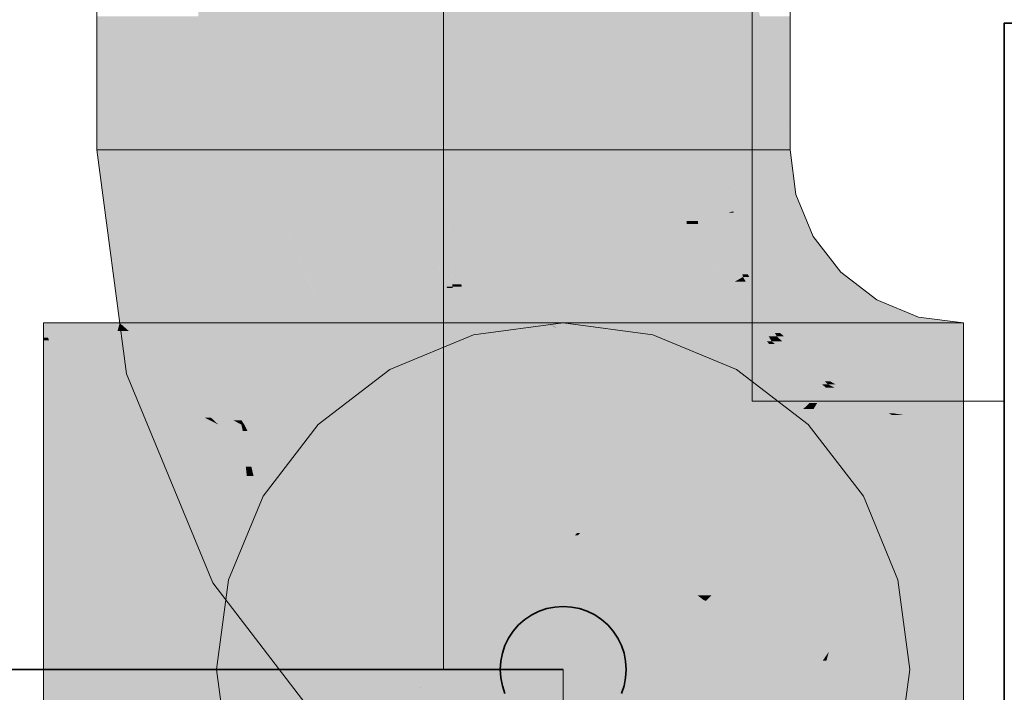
# Model space of a CAD drawing. Extents: x -223 to 557, y -138 to 606.
# Tile 100 of 256: x 16.5 to 18.06, y 60.29 to 61.35. Entities that reach past the tile are written whole.
import ezdxf

# ---------------------------------------------------------------- set-up
doc = ezdxf.new("R2010")
doc.units = 0
doc.layers.get('0').update_dxf_attribs({"lineweight": 35})
doc.layers.add('0-Shading', color=7, linetype='Continuous', lineweight=35)
doc.layers.add('5_EG-NEU', color=7, linetype='Continuous', lineweight=25)
for name, color, linetype, lineweight, true_color in [('H_Heizkoerper', 1, 'Continuous', 35, 0xff0000), ('H_Ruecklauf', 5, 'Continuous', 35, 0x0000ff), ('H_Ruecklauf_Beschriftung_OG', 5, 'Continuous', 18, 0x0000ff), ('H_Ruecklauf_OG', 5, 'Continuous', 18, 0x0000ff)]:
    doc.layers.add(name, color=color, linetype=linetype, lineweight=lineweight, true_color=true_color)

# ---------------------------------------------------------------- blocks, each defined once
blk = doc.blocks.new('Shading-A07ALDT31N', base_point=(-18.54, 59.0494))
at = {"layer": '0-Shading', "color": 5, "true_color": 0x0000f5}
for points in [[(16.7807, 61.1479), (17.1696, 61.1479), (16.7807, 61.8623)], [(17.1696, 61.1479), (16.7807, 61.8623), (17.1696, 61.8623)], [(17.1696, 61.1479), (17.5585, 61.1479), (17.1696, 61.8623)], [(17.5585, 61.1479), (17.1696, 61.8623), (17.5585, 61.8623)], [(16.8164, 60.8766), (16.867, 61.1479), (16.7807, 61.1479)], [(16.9821, 60.8766), (16.8164, 60.8766), (16.867, 61.1479)], [(16.9602, 60.9284), (17.0879, 61.1479), (16.867, 61.1479)], [(17.1754, 60.9284), (16.9602, 60.9284), (17.0879, 61.1479)], [(17.1745, 60.9307), (17.1696, 61.1479), (17.0879, 61.1479)], [(17.1839, 60.9307), (17.1745, 60.9307), (17.1696, 61.1479)], [(17.1977, 60.9344), (17.1837, 60.9344), (17.1696, 61.1479)], [(17.1851, 61.0302), (17.5585, 61.1479), (17.1696, 61.1479)], [(17.5553, 61.0302), (17.1851, 61.0302), (17.5585, 61.1479)], [(17.5734, 61.035), (17.5554, 61.035), (17.5585, 61.1479)], [(17.5553, 61.0302), (17.5734, 61.035), (17.5554, 61.035)], [(17.5738, 61.0302), (17.5553, 61.0302), (17.5734, 61.035)], [(17.6169, 60.9299), (17.5816, 60.9299), (17.5734, 61.035)], [(17.1977, 60.9344), (17.5553, 61.0302), (17.1851, 61.0302)], [(17.5478, 60.9344), (17.1977, 60.9344), (17.5553, 61.0302)], [(17.5831, 60.9103), (17.5459, 60.9103), (17.5738, 61.0302)], [(17.5459, 60.9103), (17.5738, 61.0302), (17.5553, 61.0302)], [(16.9821, 60.8766), (17.1754, 60.9284), (16.9602, 60.9284)], [(17.1918, 60.8912), (17.0364, 60.8912), (17.1754, 60.9284)], [(17.1754, 60.9284), (17.1839, 60.9307), (17.1745, 60.9307)], [(17.1844, 60.9284), (17.1754, 60.9284), (17.1839, 60.9307)], [(17.1918, 60.8912), (17.1844, 60.9284), (17.1754, 60.9284)], [(17.1839, 60.9307), (17.1977, 60.9344), (17.1837, 60.9344)], [(17.1987, 60.9307), (17.1839, 60.9307), (17.1977, 60.9344)], [(17.2258, 60.7208), (17.1987, 60.9307), (17.1839, 60.9307)], [(17.2801, 60.7354), (17.251, 60.7354), (17.1977, 60.9344)], [(17.217, 60.8878), (17.5478, 60.9344), (17.1977, 60.9344)], [(17.2549, 60.7208), (17.2258, 60.7208), (17.1987, 60.9307)], [(17.5441, 60.8878), (17.217, 60.8878), (17.5478, 60.9344)], [(17.5831, 60.9103), (17.6169, 60.9299), (17.5816, 60.9299)], [(17.6239, 60.9103), (17.5831, 60.9103), (17.6169, 60.9299)], [(17.6863, 60.8395), (17.6488, 60.8395), (17.6169, 60.9299)], [(17.5441, 60.8878), (17.5831, 60.9103), (17.5459, 60.9103)], [(17.5838, 60.8878), (17.5441, 60.8878), (17.5831, 60.9103)], [(17.5861, 60.8119), (17.6239, 60.9103), (17.5831, 60.9103)], [(17.6586, 60.8119), (17.5861, 60.8119), (17.6239, 60.9103)], [(17.2033, 60.8337), (16.8221, 60.8337), (17.1918, 60.8912)], [(16.8221, 60.8337), (17.1918, 60.8912), (17.0364, 60.8912)], [(16.8221, 60.8337), (16.9821, 60.8766), (16.8164, 60.8766)], [(17.2801, 60.7354), (17.5441, 60.8878), (17.217, 60.8878)], [(17.5255, 60.7354), (17.2801, 60.7354), (17.5441, 60.8878)], [(17.5882, 60.7415), (17.5262, 60.7415), (17.5838, 60.8878)], [(17.5262, 60.7415), (17.5838, 60.8878), (17.5441, 60.8878)], [(17.2288, 60.7058), (16.8751, 60.7058), (16.8221, 60.8337)], [(17.2288, 60.7058), (17.2033, 60.8337), (16.8221, 60.8337)], [(17.6586, 60.8119), (17.6863, 60.8395), (17.6488, 60.8395)], [(17.7052, 60.8119), (17.6586, 60.8119), (17.6863, 60.8395)], [(17.7766, 60.7702), (17.7338, 60.7702), (17.6863, 60.8395)], [(17.5882, 60.7415), (17.6586, 60.8119), (17.5861, 60.8119)], [(17.6798, 60.7415), (17.5882, 60.7415), (17.6586, 60.8119)], [(17.6785, 60.7458), (17.7052, 60.8119), (17.6586, 60.8119)], [(17.7506, 60.7458), (17.6785, 60.7458), (17.7052, 60.8119)], [(17.7506, 60.7458), (17.7766, 60.7702), (17.7338, 60.7702)], [(17.7625, 60.7458), (17.7506, 60.7458), (17.7766, 60.7702)], [(17.8817, 60.7267), (17.7514, 60.7267), (17.7766, 60.7702)], [(17.2549, 60.7208), (17.2801, 60.7354), (17.251, 60.7354)], [(17.2913, 60.7208), (17.2549, 60.7208), (17.2801, 60.7354)], [(17.3296, 60.6709), (17.5255, 60.7354), (17.2801, 60.7354)], [(17.5176, 60.6709), (17.3296, 60.6709), (17.5255, 60.7354)], [(17.5878, 60.6709), (17.5176, 60.6709), (17.5882, 60.7415)], [(17.5176, 60.6709), (17.5882, 60.7415), (17.5262, 60.7415)], [(17.6944, 60.693), (17.5879, 60.693), (17.6798, 60.7415)], [(17.5879, 60.693), (17.6798, 60.7415), (17.5882, 60.7415)], [(17.6944, 60.693), (17.7506, 60.7458), (17.6785, 60.7458)], [(17.732, 60.693), (17.6944, 60.693), (17.757, 60.7364)], [(17.6944, 60.693), (17.757, 60.7364), (17.7405, 60.7364)], [(17.757, 60.7364), (17.7405, 60.7364), (17.7506, 60.7458)], [(17.757, 60.7364), (17.7625, 60.7458), (17.7506, 60.7458)], [(17.2288, 60.7058), (17.2549, 60.7208), (17.2258, 60.7208)], [(17.2612, 60.7058), (17.2288, 60.7058), (17.2549, 60.7208)], [(17.3197, 60.5645), (17.2913, 60.7208), (17.2549, 60.7208)], [(17.4113, 60.5645), (17.3197, 60.5645), (17.2913, 60.7208)], [(17.8051, 60.6502), (17.7073, 60.6502), (17.8817, 60.7267)], [(17.7073, 60.6502), (17.8817, 60.7267), (17.7514, 60.7267)], [(17.8405, 60.5728), (17.7275, 60.5728), (17.8817, 60.7267)], [(17.9946, 60.7118), (17.8778, 60.7118), (17.8817, 60.7267)], [(16.6677, 60.6039), (16.5859, 60.7118), (16.5346, 60.7118)], [(16.7624, 60.5271), (16.5346, 60.5271), (16.5346, 60.7118)], [(16.7568, 60.6039), (16.7489, 60.7118), (16.5859, 60.7118)], [(16.7568, 60.6039), (16.6677, 60.6039), (16.5859, 60.7118)], [(16.7568, 60.6039), (16.8122, 60.7118), (16.7489, 60.7118)], [(16.9182, 60.6039), (16.7568, 60.6039), (16.8122, 60.7118)], [(16.9667, 60.5544), (16.8726, 60.7118), (16.8122, 60.7118)], [(16.9323, 60.6916), (16.9296, 60.7118), (16.8726, 60.7118)], [(16.9323, 60.6916), (16.9027, 60.6916), (16.8726, 60.7118)], [(16.9358, 60.6693), (16.898, 60.6693), (16.8726, 60.7118)], [(16.9433, 60.5409), (17.2288, 60.7058), (16.8751, 60.7058)], [(16.9323, 60.6916), (17.1201, 60.7118), (16.9296, 60.7118)], [(17.1242, 60.6916), (16.9323, 60.6916), (17.1201, 60.7118)], [(17.2851, 60.5409), (16.9433, 60.5409), (17.2288, 60.7058)], [(17.1381, 60.6219), (17.3344, 60.7118), (17.1201, 60.7118)], [(17.359, 60.6219), (17.1381, 60.6219), (17.3344, 60.7118)], [(17.2991, 60.4998), (17.2612, 60.7058), (17.2288, 60.7058)], [(17.3465, 60.4998), (17.2991, 60.4998), (17.2612, 60.7058)], [(17.3815, 60.5395), (17.5585, 60.7118), (17.3344, 60.7118)], [(17.3862, 60.5395), (17.3815, 60.5395), (17.5585, 60.7118)], [(17.5288, 60.5383), (17.385, 60.5383), (17.5585, 60.7118)], [(17.5209, 60.4923), (17.9946, 60.7118), (17.5585, 60.7118)], [(17.9946, 60.4923), (17.5209, 60.4923), (17.9946, 60.7118)], [(17.9946, 60.351), (17.7811, 60.351), (17.9946, 60.7118)], [(17.7811, 60.351), (17.9946, 60.7118), (17.8778, 60.7118)], [(16.9353, 60.6697), (16.9323, 60.6916), (16.9027, 60.6916)], [(16.9971, 60.6697), (16.9353, 60.6697), (16.9323, 60.6916)], [(17.1381, 60.6219), (17.1242, 60.6916), (16.9323, 60.6916)], [(17.5873, 60.5924), (17.6944, 60.693), (17.5879, 60.693)], [(17.7073, 60.6502), (17.6488, 60.6502), (17.6944, 60.693)], [(17.7073, 60.6502), (17.732, 60.693), (17.6944, 60.693)], [(16.961, 60.6524), (16.9321, 60.6524), (16.898, 60.6693)], [(16.961, 60.6524), (16.9358, 60.6693), (16.898, 60.6693)], [(17.06, 60.589), (16.9461, 60.589), (16.898, 60.6693)], [(17.0851, 60.6219), (16.9971, 60.6697), (16.9353, 60.6697)], [(16.9894, 60.6524), (16.961, 60.6524), (16.9353, 60.6697)], [(17.1381, 60.6219), (17.0851, 60.6219), (16.9971, 60.6697)], [(17.4113, 60.5645), (17.5176, 60.6709), (17.3296, 60.6709)], [(17.5013, 60.5645), (17.4113, 60.5645), (17.5176, 60.6709)], [(17.5873, 60.5924), (17.5056, 60.5924), (17.5878, 60.6709)], [(17.5056, 60.5924), (17.5878, 60.6709), (17.5176, 60.6709)], [(17.042, 60.5979), (16.961, 60.6524), (16.9321, 60.6524)], [(17.1417, 60.6039), (17.0331, 60.6039), (16.961, 60.6524)], [(17.1417, 60.6039), (16.9894, 60.6524), (16.961, 60.6524)], [(17.6739, 60.5924), (17.5873, 60.5924), (17.7073, 60.6502)], [(17.5873, 60.5924), (17.7073, 60.6502), (17.6488, 60.6502)], [(17.7275, 60.5728), (17.6626, 60.5728), (17.7073, 60.6502)], [(17.7275, 60.5728), (17.8051, 60.6502), (17.7073, 60.6502)], [(17.1417, 60.6039), (17.1381, 60.6219), (17.0851, 60.6219)], [(17.1914, 60.6039), (17.1417, 60.6039), (17.1381, 60.6219)], [(17.3815, 60.5395), (17.359, 60.6219), (17.1381, 60.6219)], [(16.7624, 60.5271), (16.7568, 60.6039), (16.6677, 60.6039)], [(17.1819, 60.3352), (16.9182, 60.6039), (16.7568, 60.6039)], [(16.7624, 60.5271), (16.8783, 60.5271), (16.7568, 60.6039)], [(17.042, 60.5979), (17.1417, 60.6039), (17.0331, 60.6039)], [(17.1429, 60.5979), (17.042, 60.5979), (17.1417, 60.6039)], [(17.154, 60.5424), (17.1429, 60.5979), (17.042, 60.5979)], [(17.3707, 60.5424), (17.154, 60.5424), (17.1417, 60.6039)], [(17.3815, 60.5395), (17.1914, 60.6039), (17.1417, 60.6039)], [(17.3112, 60.4644), (17.06, 60.589), (16.9461, 60.589)], [(17.0473, 60.5544), (16.9667, 60.5544), (16.9461, 60.589)], [(17.5867, 60.5027), (17.4918, 60.5027), (17.5873, 60.5924)], [(17.4918, 60.5027), (17.5873, 60.5924), (17.5056, 60.5924)], [(17.5863, 60.4408), (17.6739, 60.5924), (17.5873, 60.5924)], [(17.3465, 60.4998), (17.4113, 60.5645), (17.3197, 60.5645)], [(17.4918, 60.5027), (17.3494, 60.5027), (17.4113, 60.5645)], [(17.4918, 60.5027), (17.5013, 60.5645), (17.4113, 60.5645)], [(17.7643, 60.4318), (17.5861, 60.4318), (17.7275, 60.5728)], [(17.5951, 60.4408), (17.5863, 60.4408), (17.7275, 60.5728)], [(17.5863, 60.4408), (17.7275, 60.5728), (17.6626, 60.5728)], [(17.7833, 60.3592), (17.8405, 60.5728), (17.7275, 60.5728)], [(17.2069, 60.4644), (17.0473, 60.5544), (16.9667, 60.5544)], [(17.1502, 60.4857), (17.0342, 60.4857), (16.9667, 60.5544)], [(17.3112, 60.4644), (17.2069, 60.4644), (17.0473, 60.5544)], [(17.002, 60.4644), (17.2851, 60.5409), (16.9433, 60.5409)], [(17.3112, 60.4644), (17.002, 60.4644), (17.2851, 60.5409)], [(17.1598, 60.5395), (17.3707, 60.5424), (17.154, 60.5424)], [(17.3815, 60.5395), (17.1598, 60.5395), (17.3707, 60.5424)], [(17.3112, 60.4644), (17.3815, 60.5395), (17.1598, 60.5395)], [(17.3112, 60.4644), (17.3825, 60.5358), (17.378, 60.5358)], [(17.5209, 60.4923), (17.339, 60.4923), (17.385, 60.5383)], [(17.3825, 60.5358), (17.378, 60.5358), (17.3815, 60.5395)], [(17.385, 60.5383), (17.3818, 60.5383), (17.3815, 60.5395)], [(17.385, 60.5383), (17.3862, 60.5395), (17.3815, 60.5395)], [(17.3825, 60.5358), (17.385, 60.5383), (17.3818, 60.5383)], [(17.5209, 60.4923), (17.5288, 60.5383), (17.385, 60.5383)], [(16.7651, 60.4907), (16.5346, 60.4907), (16.7624, 60.5271)], [(16.5346, 60.4907), (16.7624, 60.5271), (16.5346, 60.5271)], [(17.0143, 60.3229), (17.2014, 60.3229), (16.7624, 60.5271)], [(17.2014, 60.3229), (16.7624, 60.5271), (16.8783, 60.5271)], [(16.9094, 60.4079), (16.7711, 60.4079), (16.7624, 60.5271)], [(17.482, 60.4644), (17.3112, 60.4644), (17.4918, 60.5027)], [(17.3112, 60.4644), (17.4918, 60.5027), (17.3494, 60.5027)], [(17.5032, 60.4109), (17.4682, 60.4109), (17.4918, 60.5027)], [(17.5726, 60.4408), (17.5867, 60.5027), (17.4918, 60.5027)], [(17.5821, 60.4334), (17.5004, 60.4334), (17.4918, 60.5027)], [(17.5863, 60.4408), (17.5726, 60.4408), (17.5867, 60.5027)], [(16.7711, 60.4079), (16.7651, 60.4907), (16.5346, 60.4907)], [(16.5346, 60.3229), (17.0143, 60.3229), (16.5346, 60.4907)], [(17.2827, 60.436), (17.1502, 60.4857), (17.0342, 60.4857)], [(17.2827, 60.436), (17.083, 60.436), (17.0342, 60.4857)], [(17.3995, 60.436), (17.2827, 60.436), (17.5209, 60.4923)], [(17.2827, 60.436), (17.5209, 60.4923), (17.339, 60.4923)], [(17.3112, 60.4644), (17.3465, 60.4998), (17.2991, 60.4998)], [(17.5084, 60.4197), (17.3643, 60.4197), (17.5209, 60.4923)], [(17.9946, 60.3556), (17.4974, 60.3556), (17.9946, 60.4923)], [(17.4974, 60.3556), (17.9946, 60.4923), (17.5209, 60.4923)], [(17.1363, 60.2895), (17.3112, 60.4644), (17.002, 60.4644)], [(17.3979, 60.2895), (17.1363, 60.2895), (17.3112, 60.4644)], [(17.2827, 60.436), (17.3112, 60.4644), (17.2069, 60.4644)], [(17.4682, 60.4109), (17.3377, 60.4109), (17.3112, 60.4644)], [(17.4682, 60.4109), (17.482, 60.4644), (17.3112, 60.4644)], [(17.5821, 60.4334), (17.5863, 60.4408), (17.5726, 60.4408)], [(17.5861, 60.4334), (17.5821, 60.4334), (17.5863, 60.4408)], [(17.5861, 60.4318), (17.5951, 60.4408), (17.5863, 60.4408)], [(17.1819, 60.3352), (17.2827, 60.436), (17.083, 60.436)], [(17.3643, 60.4197), (17.2664, 60.4197), (17.2827, 60.436)], [(17.3643, 60.4197), (17.3995, 60.436), (17.2827, 60.436)], [(17.5048, 60.3984), (17.5821, 60.4334), (17.5004, 60.4334)], [(17.5619, 60.3984), (17.5048, 60.3984), (17.5821, 60.4334)], [(17.706, 60.3821), (17.5525, 60.3821), (17.5821, 60.4334)], [(17.5861, 60.4318), (17.5861, 60.4334), (17.5821, 60.4334)], [(17.7614, 60.3592), (17.7643, 60.4318), (17.5861, 60.4318)], [(17.7833, 60.3592), (17.7614, 60.3592), (17.7643, 60.4318)], [(17.0143, 60.3229), (16.9094, 60.4079), (16.7711, 60.4079)], [(17.1819, 60.3352), (17.3643, 60.4197), (17.2664, 60.4197)], [(17.5036, 60.3919), (17.3042, 60.3919), (17.3643, 60.4197)], [(17.4237, 60.2374), (17.4682, 60.4109), (17.3377, 60.4109)], [(17.5036, 60.3919), (17.5084, 60.4197), (17.3643, 60.4197)], [(17.4492, 60.2374), (17.4237, 60.2374), (17.4682, 60.4109)], [(17.5048, 60.3984), (17.4669, 60.3984), (17.4682, 60.4109)], [(17.5048, 60.3984), (17.5032, 60.4109), (17.4682, 60.4109)], [(17.4939, 60.3352), (17.1819, 60.3352), (17.5036, 60.3919)], [(17.1819, 60.3352), (17.5036, 60.3919), (17.3042, 60.3919)], [(17.5149, 60.317), (17.4579, 60.317), (17.5048, 60.3984)], [(17.4579, 60.317), (17.5048, 60.3984), (17.4669, 60.3984)], [(17.5525, 60.3821), (17.5068, 60.3821), (17.5048, 60.3984)], [(17.5525, 60.3821), (17.5619, 60.3984), (17.5048, 60.3984)], [(17.5149, 60.317), (17.5525, 60.3821), (17.5068, 60.3821)], [(17.7723, 60.3382), (17.5271, 60.3382), (17.5525, 60.3821)], [(17.7083, 60.351), (17.706, 60.3821), (17.5525, 60.3821)], [(17.7811, 60.351), (17.7083, 60.351), (17.706, 60.3821)], [(17.4918, 60.3229), (17.9946, 60.3229), (17.4974, 60.3556)], [(17.9946, 60.3229), (17.9946, 60.3556), (17.4974, 60.3556)], [(17.7723, 60.3382), (17.7811, 60.351), (17.7083, 60.351)], [(17.7811, 60.351), (17.7833, 60.3592), (17.7614, 60.3592)], [(17.7777, 60.3382), (17.7723, 60.3382), (17.7811, 60.351)], [(17.9946, 60.3229), (17.7736, 60.3229), (17.7811, 60.351)], [(17.9946, 60.3229), (17.9946, 60.351), (17.7811, 60.351)], [(17.4918, 60.3229), (17.4939, 60.3352), (17.1819, 60.3352)], [(17.2014, 60.3229), (17.4918, 60.3229), (17.1819, 60.3352)], [(17.7578, 60.317), (17.5149, 60.317), (17.7723, 60.3382)], [(17.5149, 60.317), (17.7723, 60.3382), (17.5271, 60.3382)], [(17.694, 60.0259), (17.5585, 60.0259), (17.7774, 60.3372)], [(17.5585, 60.0259), (17.7774, 60.3372), (17.7716, 60.3372)], [(17.7774, 60.3372), (17.7716, 60.3372), (17.7723, 60.3382)], [(17.7774, 60.3372), (17.7777, 60.3382), (17.7723, 60.3382)], [(17.1026, 60.166), (16.5346, 60.166), (16.7773, 60.3229)], [(16.5346, 60.166), (16.7773, 60.3229), (16.5346, 60.3229)], [(17.3817, 60.0314), (17.0143, 60.3229), (16.7773, 60.3229)], [(17.404, 60.125), (17.2014, 60.3229), (17.0143, 60.3229)], [(17.5884, 60.0314), (17.3817, 60.0314), (17.0143, 60.3229)], [(17.3646, 60.1636), (17.4918, 60.3229), (17.2014, 60.3229)], [(17.5191, 60.1636), (17.3646, 60.1636), (17.4918, 60.3229)], [(17.4446, 60.1953), (17.5149, 60.317), (17.4579, 60.317)], [(17.5331, 60.1953), (17.4446, 60.1953), (17.5149, 60.317)], [(17.5191, 60.1636), (17.9946, 60.3229), (17.4918, 60.3229)], [(17.5585, 60.0259), (17.7578, 60.317), (17.5149, 60.317)], [(17.8481, 60.1636), (17.5191, 60.1636), (17.9946, 60.3229)], [(17.9946, 59.9754), (17.6804, 59.9754), (17.9946, 60.3229)], [(17.6804, 59.9754), (17.9946, 60.3229), (17.7736, 60.3229)], [(17.9946, 59.9836), (17.6826, 59.9836), (17.9946, 60.3229)], [(17.2042, 60.2374), (17.3979, 60.2895), (17.1363, 60.2895)], [(17.4237, 60.2374), (17.2042, 60.2374), (17.3979, 60.2895)]]:
    blk.add_solid(points, dxfattribs=at)
at = {"layer": '0-Shading', "color": 174, "true_color": 0x0000b0}
for points in [[(17.5585, 61.1479), (17.7196, 61.1479), (17.5585, 61.8623)], [(16.7807, 61.1479), (16.7807, 61.3595), (16.6196, 61.3595)], [(16.6196, 61.1479), (16.7807, 61.1479), (16.6196, 61.3595)], [(17.7196, 61.1479), (17.7196, 61.3595), (17.6719, 61.3595)], [(16.5427, 60.8452), (16.5887, 60.8452), (16.5346, 60.8729)], [(16.836, 60.7184), (16.6275, 60.8729), (16.5346, 60.8729)], [(16.5414, 60.8495), (16.5346, 60.8495), (16.5346, 60.8729)], [(16.6523, 60.8599), (16.5387, 60.8599), (16.5346, 60.8729)], [(16.6523, 60.8599), (16.633, 60.8729), (16.5346, 60.8729)], [(16.5421, 60.8495), (16.5346, 60.8495), (16.5346, 60.8729)], [(16.5435, 60.8451), (16.6523, 60.8599), (16.5387, 60.8599)], [(16.6683, 60.8451), (16.5435, 60.8451), (16.6523, 60.8599)], [(16.7207, 60.8066), (16.6495, 60.8729), (16.6275, 60.8729)], [(16.8447, 60.7184), (16.836, 60.7184), (16.6275, 60.8729)], [(16.6523, 60.8599), (16.6558, 60.8729), (16.633, 60.8729)], [(16.7207, 60.8066), (16.7481, 60.8729), (16.6495, 60.8729)], [(16.6705, 60.8599), (16.6523, 60.8599), (16.6558, 60.8729)], [(16.6731, 60.8576), (16.6705, 60.8599), (16.6523, 60.8599)], [(16.6731, 60.8576), (16.6557, 60.8576), (16.6523, 60.8599)], [(16.8431, 60.7316), (16.7908, 60.7316), (16.6523, 60.8599)], [(16.6731, 60.8576), (17.3278, 60.8729), (16.6558, 60.8729)], [(17.29, 60.8576), (16.6731, 60.8576), (17.3278, 60.8729)], [(16.7896, 60.8066), (16.7207, 60.8066), (16.7481, 60.8729)], [(17.2434, 60.8041), (17.1578, 60.8041), (17.3352, 60.8729)], [(17.1578, 60.8041), (17.3352, 60.8729), (17.3278, 60.8729)], [(17.3812, 60.7959), (17.2324, 60.7959), (17.4239, 60.8729)], [(17.2324, 60.7959), (17.4239, 60.8729), (17.3352, 60.8729)], [(17.6272, 60.7804), (17.3726, 60.7804), (17.7196, 60.8729)], [(17.3726, 60.7804), (17.7196, 60.8729), (17.4239, 60.8729)], [(17.9946, 60.7551), (17.6019, 60.7551), (17.9946, 60.8729)], [(17.6019, 60.7551), (17.9946, 60.8729), (17.7196, 60.8729)], [(16.5427, 60.8452), (16.5414, 60.8495), (16.5346, 60.8495)], [(16.5435, 60.8451), (16.5421, 60.8495), (16.5346, 60.8495)], [(16.5427, 60.8452), (16.5346, 60.8452), (16.5346, 60.8495)], [(16.5435, 60.8451), (16.5346, 60.8451), (16.5346, 60.8495)], [(16.5766, 60.7293), (16.5346, 60.7293), (16.5427, 60.8452)], [(16.5346, 60.7293), (16.5427, 60.8452), (16.5346, 60.8452)], [(16.5804, 60.7293), (16.5346, 60.7293), (16.5435, 60.8451)], [(16.5346, 60.7293), (16.5435, 60.8451), (16.5346, 60.8451)], [(16.7945, 60.7118), (16.8488, 60.7118), (16.5427, 60.8452)], [(16.8488, 60.7118), (16.5427, 60.8452), (16.5887, 60.8452)], [(16.5817, 60.7118), (16.7945, 60.7118), (16.5427, 60.8452)], [(16.8005, 60.7227), (16.7903, 60.7227), (16.5435, 60.8451)], [(16.8005, 60.7227), (16.6683, 60.8451), (16.5435, 60.8451)], [(16.5859, 60.7118), (16.8122, 60.7118), (16.5435, 60.8451)], [(16.7285, 60.8087), (16.6731, 60.8576), (16.6557, 60.8576)], [(17.1169, 60.8087), (16.7285, 60.8087), (16.6731, 60.8576)], [(17.1578, 60.8041), (17.29, 60.8576), (16.6731, 60.8576)], [(16.8447, 60.7184), (16.7896, 60.8066), (16.7207, 60.8066)], [(16.7634, 60.7852), (17.111, 60.7852), (16.7285, 60.8087)], [(16.8022, 60.8041), (17.1169, 60.8087), (16.7285, 60.8087)], [(17.1578, 60.8041), (16.8022, 60.8041), (17.1169, 60.8087)], [(17.111, 60.7852), (17.1578, 60.8041), (16.8022, 60.8041)], [(17.2324, 60.7959), (17.1375, 60.7959), (17.1578, 60.8041)], [(17.2324, 60.7959), (17.2434, 60.8041), (17.1578, 60.8041)], [(16.8726, 60.7118), (16.9296, 60.7118), (16.7634, 60.7852)], [(16.9296, 60.7118), (16.7634, 60.7852), (17.111, 60.7852)], [(17.096, 60.7792), (17.21, 60.7792), (17.111, 60.7852)], [(17.2181, 60.7852), (17.111, 60.7852), (17.2324, 60.7959)], [(17.111, 60.7852), (17.2324, 60.7959), (17.1375, 60.7959)], [(17.21, 60.7792), (17.2181, 60.7852), (17.111, 60.7852)], [(17.3726, 60.7804), (17.2117, 60.7804), (17.2324, 60.7959)], [(17.3726, 60.7804), (17.3812, 60.7959), (17.2324, 60.7959)], [(16.9296, 60.7118), (17.1201, 60.7118), (17.096, 60.7792)], [(17.1201, 60.7118), (17.096, 60.7792), (17.21, 60.7792)], [(17.1201, 60.7118), (17.3344, 60.7118), (17.1972, 60.7696)], [(17.1972, 60.7696), (17.3665, 60.7696), (17.21, 60.7792)], [(17.3344, 60.7118), (17.1972, 60.7696), (17.3665, 60.7696)], [(17.3719, 60.7792), (17.21, 60.7792), (17.3726, 60.7804)], [(17.21, 60.7792), (17.3726, 60.7804), (17.2117, 60.7804)], [(17.3665, 60.7696), (17.3719, 60.7792), (17.21, 60.7792)], [(17.3585, 60.7551), (17.6019, 60.7551), (17.3665, 60.7696)], [(17.4712, 60.7696), (17.3665, 60.7696), (17.3726, 60.7804)], [(17.6019, 60.7551), (17.4712, 60.7696), (17.3665, 60.7696)], [(17.6019, 60.7551), (17.6272, 60.7804), (17.3726, 60.7804)], [(17.3344, 60.7118), (17.5585, 60.7118), (17.3585, 60.7551)], [(17.5585, 60.7118), (17.3585, 60.7551), (17.6019, 60.7551)], [(17.5585, 60.7118), (17.9946, 60.7118), (17.6019, 60.7551)], [(17.9946, 60.7118), (17.9946, 60.7551), (17.6019, 60.7551)], [(16.5817, 60.7118), (16.5766, 60.7293), (16.5346, 60.7293)], [(16.5859, 60.7118), (16.5804, 60.7293), (16.5346, 60.7293)], [(16.5346, 60.7118), (16.5817, 60.7118), (16.5346, 60.7293)], [(16.5346, 60.7118), (16.5859, 60.7118), (16.5346, 60.7293)], [(16.7934, 60.7212), (16.8005, 60.7227), (16.7903, 60.7227)], [(16.8005, 60.7227), (16.8431, 60.7316), (16.7908, 60.7316)], [(16.8021, 60.7212), (16.7934, 60.7212), (16.8005, 60.7227)], [(16.8122, 60.7118), (16.8021, 60.7212), (16.7934, 60.7212)], [(16.8005, 60.7227), (16.8564, 60.7227), (16.8431, 60.7316)], [(16.8122, 60.7118), (16.8726, 60.7118), (16.8005, 60.7227)], [(16.8726, 60.7118), (16.8005, 60.7227), (16.8564, 60.7227)], [(16.8488, 60.7118), (16.8447, 60.7184), (16.836, 60.7184)]]:
    blk.add_solid(points, dxfattribs=at)
at = {"layer": '0-Shading', "color": 174, "true_color": 0x0000af}
for points in [[(16.661, 60.8337), (16.7807, 61.1479), (16.6196, 61.1479)], [(16.8221, 60.8337), (16.661, 60.8337), (16.7807, 61.1479)], [(17.5714, 61.0501), (17.6333, 61.1479), (17.5585, 61.1479)], [(17.6294, 61.0501), (17.5714, 61.0501), (17.6333, 61.1479)], [(17.729, 61.0767), (17.6305, 61.0767), (17.7196, 61.1479)], [(17.6305, 61.0767), (17.7196, 61.1479), (17.6333, 61.1479)], [(17.6294, 61.0501), (17.729, 61.0767), (17.6305, 61.0767)], [(17.74, 61.0501), (17.6294, 61.0501), (17.729, 61.0767)], [(17.5734, 61.035), (17.6294, 61.0501), (17.5714, 61.0501)], [(17.6239, 61.035), (17.5734, 61.035), (17.6209, 61.0478)], [(17.63, 61.0478), (17.6209, 61.0478), (17.6294, 61.0501)], [(17.6439, 60.9503), (17.63, 61.0478), (17.6209, 61.0478)], [(17.6386, 61.0104), (17.74, 61.0501), (17.6294, 61.0501)], [(17.6524, 60.9503), (17.6439, 60.9503), (17.63, 61.0478)], [(17.7565, 61.0104), (17.6386, 61.0104), (17.74, 61.0501)], [(17.6103, 60.946), (17.6239, 61.035), (17.5734, 61.035)], [(17.6449, 60.946), (17.6103, 60.946), (17.6239, 61.035)], [(17.6524, 60.9503), (17.7565, 61.0104), (17.6386, 61.0104)], [(17.8002, 60.9534), (17.6578, 60.9534), (17.7565, 61.0104)], [(17.797, 60.9503), (17.6524, 60.9503), (17.8002, 60.9534)], [(17.6524, 60.9503), (17.8002, 60.9534), (17.6578, 60.9534)], [(17.8571, 60.9097), (17.7565, 60.9097), (17.8002, 60.9534)], [(17.6169, 60.9299), (17.6449, 60.946), (17.6103, 60.946)], [(17.6373, 60.9299), (17.6169, 60.9299), (17.632, 60.9385)], [(17.6492, 60.9385), (17.632, 60.9385), (17.6449, 60.946)], [(17.6856, 60.8518), (17.6492, 60.9385), (17.632, 60.9385)], [(17.6449, 60.946), (17.6524, 60.9503), (17.6439, 60.9503)], [(17.6548, 60.946), (17.6449, 60.946), (17.6524, 60.9503)], [(17.6954, 60.8572), (17.6548, 60.946), (17.6449, 60.946)], [(17.6985, 60.8518), (17.6856, 60.8518), (17.6492, 60.9385)], [(17.7039, 60.8572), (17.797, 60.9503), (17.6524, 60.9503)], [(17.7039, 60.8572), (17.6954, 60.8572), (17.6548, 60.946)], [(17.683, 60.8438), (17.6373, 60.9299), (17.6169, 60.9299)], [(17.6905, 60.8438), (17.683, 60.8438), (17.6373, 60.9299)], [(17.8268, 60.8572), (17.7039, 60.8572), (17.8571, 60.9097)], [(17.7039, 60.8572), (17.8571, 60.9097), (17.7565, 60.9097)], [(17.9234, 60.8823), (17.8413, 60.8823), (17.8571, 60.9097)], [(17.8962, 60.7804), (17.7825, 60.7804), (17.9234, 60.8823)], [(17.7825, 60.7804), (17.9234, 60.8823), (17.8413, 60.8823)], [(17.9946, 60.8729), (17.9209, 60.8729), (17.9234, 60.8823)], [(17.9946, 60.7296), (17.8825, 60.7296), (17.9946, 60.8729)], [(17.8825, 60.7296), (17.9946, 60.8729), (17.9209, 60.8729)], [(17.6905, 60.8438), (17.6985, 60.8518), (17.6856, 60.8518)], [(17.707, 60.8438), (17.6905, 60.8438), (17.6985, 60.8518)], [(17.6985, 60.8518), (17.7039, 60.8572), (17.6954, 60.8572)], [(17.7094, 60.8518), (17.6985, 60.8518), (17.7039, 60.8572)], [(17.7744, 60.7804), (17.7094, 60.8518), (17.6985, 60.8518)], [(17.7825, 60.7804), (17.8268, 60.8572), (17.7039, 60.8572)], [(17.7825, 60.7804), (17.7744, 60.7804), (17.7094, 60.8518)], [(16.6665, 60.792), (16.8221, 60.8337), (16.661, 60.8337)], [(16.8393, 60.792), (16.6665, 60.792), (16.8221, 60.8337)], [(17.6863, 60.8395), (17.6905, 60.8438), (17.683, 60.8438)], [(17.6956, 60.8395), (17.6863, 60.8395), (17.6905, 60.8438)], [(17.7766, 60.7702), (17.6956, 60.8395), (17.6863, 60.8395)], [(17.7704, 60.7755), (17.707, 60.8438), (17.6905, 60.8438)], [(17.7796, 60.7755), (17.7704, 60.7755), (17.707, 60.8438)], [(16.7705, 60.5409), (16.8393, 60.792), (16.6665, 60.792)], [(16.9433, 60.5409), (16.7705, 60.5409), (16.8393, 60.792)], [(17.7766, 60.7702), (17.7796, 60.7755), (17.7704, 60.7755)], [(17.7796, 60.7755), (17.7825, 60.7804), (17.7744, 60.7804)], [(17.7906, 60.7702), (17.7766, 60.7702), (17.7796, 60.7755)], [(17.8817, 60.7267), (17.7906, 60.7702), (17.7766, 60.7702)], [(17.7922, 60.7755), (17.7796, 60.7755), (17.7825, 60.7804)], [(17.8756, 60.7296), (17.7922, 60.7755), (17.7796, 60.7755)], [(17.8825, 60.7296), (17.8962, 60.7804), (17.7825, 60.7804)], [(17.8825, 60.7296), (17.8756, 60.7296), (17.7922, 60.7755)], [(17.8817, 60.7267), (17.8825, 60.7296), (17.8756, 60.7296)], [(17.9011, 60.7267), (17.8817, 60.7267), (17.8825, 60.7296)], [(17.9946, 60.7118), (17.9011, 60.7267), (17.8817, 60.7267)], [(17.9946, 60.7118), (17.9946, 60.7296), (17.8825, 60.7296)], [(16.8038, 60.4604), (16.9433, 60.5409), (16.7705, 60.5409)], [(17.0051, 60.4604), (16.8038, 60.4604), (16.9433, 60.5409)], [(16.9349, 60.2895), (17.0051, 60.4604), (16.8038, 60.4604)], [(17.1363, 60.2895), (16.9349, 60.2895), (17.0051, 60.4604)], [(17.0223, 60.1756), (17.1363, 60.2895), (16.9349, 60.2895)], [(17.2847, 60.1756), (17.0223, 60.1756), (17.1363, 60.2895)]]:
    blk.add_solid(points, dxfattribs=at)
at = {"layer": '0-Shading', "color": 174, "true_color": 0x0000ac}
for points in [[(16.8491, 60.7184), (16.8447, 60.7184), (16.7481, 60.8729)], [(16.8533, 60.7118), (17.1415, 60.7118), (16.7481, 60.8729)], [(17.1415, 60.7118), (16.7481, 60.8729), (16.9471, 60.8729)], [(16.8533, 60.7118), (16.8491, 60.7184), (16.8447, 60.7184)], [(16.8488, 60.7118), (16.8533, 60.7118), (16.8447, 60.7184)], [(17.7254, 60.3229), (17.8463, 60.3229), (17.5859, 60.7118)], [(17.8463, 60.3229), (17.5859, 60.7118), (17.6067, 60.7118)], [(17.8463, 60.3229), (17.8627, 60.3229), (17.6067, 60.7118)], [(17.8627, 60.3229), (17.6067, 60.7118), (17.7071, 60.7118)], [(17.5859, 59.934), (17.8463, 60.3229), (17.7254, 60.3229)], [(17.7595, 60.1934), (17.8109, 60.1934), (17.8463, 60.3229)], [(17.8109, 60.1934), (17.8627, 60.3229), (17.8463, 60.3229)]]:
    blk.add_solid(points, dxfattribs=at)
at = {"layer": '0-Shading', "color": 174, "true_color": 0x0000a6}
for points in [[(17.1415, 60.7118), (17.0657, 60.8729), (16.9471, 60.8729)], [(17.1502, 60.854), (17.1179, 60.8729), (17.0657, 60.8729)], [(17.0746, 60.854), (17.1502, 60.854), (17.0657, 60.8729)], [(17.1415, 60.7118), (17.3929, 60.7118), (17.0746, 60.854)], [(17.3929, 60.7118), (17.0746, 60.854), (17.1502, 60.854)]]:
    blk.add_solid(points, dxfattribs=at)
at = {"layer": '0-Shading', "color": 174, "true_color": 0x00009d}
for points in [[(17.1502, 60.854), (17.2491, 60.8729), (17.1179, 60.8729)], [(17.2886, 60.854), (17.1502, 60.854), (17.2491, 60.8729)], [(17.5211, 60.7428), (17.2886, 60.854), (17.1502, 60.854)], [(17.3401, 60.7428), (17.5211, 60.7428), (17.1502, 60.854)], [(17.3929, 60.7118), (17.5859, 60.7118), (17.3401, 60.7428)], [(17.5859, 60.7118), (17.3401, 60.7428), (17.5211, 60.7428)]]:
    blk.add_solid(points, dxfattribs=at)
at = {"layer": '0-Shading', "color": 174, "true_color": 0x000092}
for points in [[(17.5211, 60.7428), (17.3279, 60.8729), (17.2491, 60.8729)], [(17.3481, 60.8658), (17.3315, 60.8729), (17.3279, 60.8729)], [(17.5363, 60.7428), (17.5211, 60.7428), (17.3279, 60.8729)], [(17.5572, 60.7297), (17.665, 60.7297), (17.3279, 60.8729)], [(17.3481, 60.8658), (17.3448, 60.8658), (17.3279, 60.8729)], [(17.7071, 60.7118), (17.3481, 60.8658), (17.3448, 60.8658)], [(17.5572, 60.7297), (17.5363, 60.7428), (17.5211, 60.7428)], [(17.5572, 60.7297), (17.5484, 60.7297), (17.5211, 60.7428)], [(17.5859, 60.7118), (17.5572, 60.7297), (17.5484, 60.7297)], [(17.6067, 60.7118), (17.7071, 60.7118), (17.5572, 60.7297)], [(17.7071, 60.7118), (17.5572, 60.7297), (17.665, 60.7297)], [(17.5859, 60.7118), (17.6067, 60.7118), (17.5572, 60.7297)]]:
    blk.add_solid(points, dxfattribs=at)
at = {"layer": '0-Shading', "color": 176, "true_color": 0x000085}
for points in [[(17.7309, 60.7118), (17.7485, 60.7118), (17.3315, 60.8729)], [(17.7485, 60.7118), (17.3315, 60.8729), (17.3596, 60.8729)], [(17.3492, 60.8658), (17.3481, 60.8658), (17.3315, 60.8729)], [(17.7309, 60.7118), (17.3492, 60.8658), (17.3481, 60.8658)], [(17.7071, 60.7118), (17.7309, 60.7118), (17.3481, 60.8658)]]:
    blk.add_solid(points, dxfattribs=at)
at = {"layer": '0-Shading', "color": 5, "true_color": 0x0000f4}
for points in [[(16.5346, 60.4907), (16.5817, 60.7118), (16.5346, 60.7118)], [(16.87, 60.5135), (16.5394, 60.5135), (16.5817, 60.7118)], [(16.6789, 60.645), (16.7945, 60.7118), (16.5817, 60.7118)], [(16.8559, 60.645), (16.6789, 60.645), (16.7945, 60.7118)], [(16.8559, 60.645), (16.8488, 60.7118), (16.7945, 60.7118)], [(16.87, 60.5135), (16.8559, 60.645), (16.6789, 60.645)], [(16.8725, 60.4907), (16.5346, 60.4907), (16.87, 60.5135)], [(16.5346, 60.4907), (16.87, 60.5135), (16.5394, 60.5135)], [(16.8876, 60.3498), (16.8725, 60.4907), (16.5346, 60.4907)], [(16.5346, 60.3498), (16.8876, 60.3498), (16.5346, 60.4907)], [(16.5346, 60.3229), (16.8905, 60.3229), (16.5346, 60.3498)], [(16.8905, 60.3229), (16.5346, 60.3498), (16.8876, 60.3498)], [(16.8736, 60.166), (16.5346, 60.166), (16.8905, 60.3229)], [(16.5346, 60.166), (16.8905, 60.3229), (16.5346, 60.3229)]]:
    blk.add_solid(points, dxfattribs=at)
at = {"layer": '0-Shading', "color": 5, "true_color": 0x0000ec}
for points in [[(16.8647, 60.645), (16.8559, 60.645), (16.8488, 60.7118)], [(16.8587, 60.7015), (16.8533, 60.7118), (16.8488, 60.7118)], [(16.8587, 60.7015), (16.8512, 60.7015), (16.8488, 60.7118)], [(16.8587, 60.7015), (17.1415, 60.7118), (16.8533, 60.7118)], [(17.1437, 60.7015), (16.8587, 60.7015), (17.1415, 60.7118)], [(16.8682, 60.63), (16.8587, 60.7015), (16.8512, 60.7015)], [(17.2221, 60.3229), (17.1437, 60.7015), (16.8587, 60.7015)], [(17.0135, 60.5402), (16.942, 60.5402), (16.8587, 60.7015)], [(16.8956, 60.63), (16.8682, 60.63), (16.8587, 60.7015)], [(16.8682, 60.63), (16.8647, 60.645), (16.8559, 60.645)], [(16.8682, 60.63), (16.8575, 60.63), (16.8559, 60.645)], [(16.87, 60.5135), (16.8682, 60.63), (16.8575, 60.63)], [(16.942, 60.5402), (16.8956, 60.63), (16.8682, 60.63)], [(16.896, 60.5135), (16.87, 60.5135), (16.8682, 60.63)], [(16.9021, 60.4879), (16.9849, 60.4879), (16.8682, 60.63)], [(17.2221, 60.3229), (17.0135, 60.5402), (16.942, 60.5402)], [(16.9711, 60.5047), (16.9877, 60.5047), (16.942, 60.5402)], [(16.9021, 60.4879), (16.896, 60.5135), (16.87, 60.5135)], [(16.9021, 60.4879), (16.8728, 60.4879), (16.87, 60.5135)], [(17.1415, 60.3229), (17.2221, 60.3229), (16.9711, 60.5047)], [(17.2221, 60.3229), (16.9711, 60.5047), (16.9877, 60.5047)], [(17.0773, 60.3754), (17.0923, 60.3754), (16.9711, 60.5047)], [(16.8876, 60.3498), (16.9021, 60.4879), (16.8728, 60.4879)], [(16.935, 60.3498), (16.8876, 60.3498), (16.9021, 60.4879)], [(17.1088, 60.3229), (17.1205, 60.3229), (16.9021, 60.4879)], [(17.1205, 60.3229), (16.9021, 60.4879), (16.9849, 60.4879)], [(16.9414, 60.3229), (17.1088, 60.3229), (16.9021, 60.4879)], [(17.1383, 60.3229), (17.1415, 60.3229), (17.0773, 60.3754)], [(17.1415, 60.3229), (17.0773, 60.3754), (17.0923, 60.3754)], [(17.1205, 60.3229), (17.1383, 60.3229), (17.0773, 60.3754)], [(16.9414, 60.3229), (16.935, 60.3498), (16.8876, 60.3498)], [(16.8905, 60.3229), (16.9414, 60.3229), (16.8876, 60.3498)], [(16.8657, 60.0916), (16.9414, 60.3229), (16.8905, 60.3229)], [(17.1845, 60.1416), (16.882, 60.1416), (16.9414, 60.3229)], [(17.0946, 60.2087), (17.1088, 60.3229), (16.9414, 60.3229)], [(17.1984, 60.2087), (17.0946, 60.2087), (17.1088, 60.3229)], [(17.1355, 60.2888), (17.1205, 60.3229), (17.1088, 60.3229)], [(17.1334, 60.2937), (17.1383, 60.3229), (17.1205, 60.3229)], [(17.216, 60.2937), (17.1334, 60.2937), (17.2221, 60.3229)], [(17.1342, 60.294), (17.1334, 60.294), (17.1415, 60.3229)], [(17.1334, 60.294), (17.1415, 60.3229), (17.1383, 60.3229)], [(17.1342, 60.294), (17.2221, 60.3229), (17.1415, 60.3229)], [(17.1334, 60.2937), (17.1342, 60.294), (17.1334, 60.294)], [(17.1355, 60.2888), (17.216, 60.2937), (17.1334, 60.2937)], [(17.215, 60.2888), (17.1355, 60.2888), (17.216, 60.2937)], [(17.1984, 60.2087), (17.215, 60.2888), (17.1355, 60.2888)]]:
    blk.add_solid(points, dxfattribs=at)
at = {"layer": '0-Shading', "color": 172, "true_color": 0x0000dd}
for points in [[(17.2221, 60.3229), (17.5069, 60.3229), (17.1415, 60.7118)], [(17.5069, 60.3229), (17.1415, 60.7118), (17.3929, 60.7118)], [(17.2278, 60.2087), (17.1984, 60.2087), (17.2221, 60.3229)], [(17.2303, 60.1579), (17.5069, 60.3229), (17.2221, 60.3229)], [(17.4174, 60.1579), (17.2303, 60.1579), (17.5069, 60.3229)], [(17.4117, 59.9981), (17.3308, 59.9981), (17.5069, 60.3229)]]:
    blk.add_solid(points, dxfattribs=at)
at = {"layer": '0-Shading', "color": 172, "true_color": 0x0000c7}
for points in [[(17.5069, 60.3229), (17.7254, 60.3229), (17.3929, 60.7118)], [(17.7254, 60.3229), (17.3929, 60.7118), (17.5859, 60.7118)], [(17.3961, 59.9364), (17.3937, 59.9364), (17.5069, 60.3229)], [(17.3954, 59.934), (17.5859, 59.934), (17.5069, 60.3229)], [(17.5859, 59.934), (17.5069, 60.3229), (17.7254, 60.3229)]]:
    blk.add_solid(points, dxfattribs=at)
at = {"layer": '0-Shading', "color": 174, "true_color": 0x00008e}
for points in [[(17.8627, 60.3229), (17.7309, 60.7118), (17.7071, 60.7118)], [(17.874, 60.4087), (17.7485, 60.7118), (17.7309, 60.7118)], [(17.8336, 60.4087), (17.874, 60.4087), (17.7309, 60.7118)], [(17.8627, 60.3229), (17.9096, 60.3229), (17.8336, 60.4087)], [(17.9096, 60.3229), (17.8336, 60.4087), (17.874, 60.4087)], [(17.7176, 59.934), (17.7485, 59.934), (17.8627, 60.3229)], [(17.7485, 59.934), (17.8627, 60.3229), (17.9096, 60.3229)], [(17.8144, 60.1934), (17.8109, 60.1934), (17.8627, 60.3229)]]:
    blk.add_solid(points, dxfattribs=at)
blk = doc.blocks.new('Referenz-A07ALDUO1N', base_point=(-167.6747, -99.33))
at = {"layer": '5_EG-NEU', "color": 0, "lineweight": 13}
for p, q in [((17.6596, 60.749), (17.6596, 61.949)), ((22.8596, 61.3489), (18.0596, 61.349)), ((18.0596, 61.349), (18.0596, 60.749)), ((18.0596, 60.749), (17.6596, 60.749))]:
    blk.add_line(p, q, dxfattribs=at)
at = {"layer": '5_EG-NEU', "color": 0, "lineweight": 35}
for p, q in [((22.8596, 61.3487), (18.0596, 61.3487)), ((18.0596, 61.3487), (18.0596, 54.5229))]:
    blk.add_line(p, q, dxfattribs=at)
blk = doc.blocks.new('Heizkörper-A07ALDUS1N', base_point=(-4.915, 57.9234))
at = {"layer": 'H_Ruecklauf', "linetype": 'ByBlock', "lineweight": -2, "ltscale": 0.35}
for p, q in [((17.3596, 60.4229), (17.3465, 60.422)), ((17.3726, 60.422), (17.3596, 60.4229)), ((17.3096, 60.4095), (17.2987, 60.4022)), ((17.3213, 60.4153), (17.3096, 60.4095)), ((17.3337, 60.4195), (17.3213, 60.4153)), ((17.3465, 60.422), (17.3337, 60.4195)), ((17.3855, 60.4195), (17.3726, 60.422)), ((17.3978, 60.4153), (17.3855, 60.4195)), ((17.4096, 60.4095), (17.3978, 60.4153)), ((17.4205, 60.4022), (17.4096, 60.4095)), ((17.2889, 60.3936), (17.2802, 60.3838)), ((17.2987, 60.4022), (17.2889, 60.3936)), ((17.4303, 60.3936), (17.4205, 60.4022)), ((17.4389, 60.3838), (17.4303, 60.3936)), ((17.2802, 60.3838), (17.273, 60.3729)), ((17.4462, 60.3729), (17.4389, 60.3838)), ((17.2672, 60.3612), (17.263, 60.3488)), ((17.273, 60.3729), (17.2672, 60.3612)), ((17.452, 60.3612), (17.4462, 60.3729)), ((17.4562, 60.3488), (17.452, 60.3612)), ((17.263, 60.3488), (17.2604, 60.336)), ((17.4587, 60.336), (17.4562, 60.3488)), ((17.2604, 60.336), (17.2596, 60.3229)), ((17.4596, 60.3229), (17.4587, 60.336)), ((16.4596, 60.3229), (17.3596, 60.3229)), ((17.2596, 60.3229), (17.2604, 60.3098)), ((17.4587, 60.3098), (17.4596, 60.3229)), ((17.2604, 60.3098), (17.263, 60.297)), ((17.4562, 60.297), (17.4587, 60.3098)), ((17.263, 60.297), (17.2672, 60.2846)), ((17.452, 60.2846), (17.4562, 60.297))]:
    blk.add_line(p, q, dxfattribs=at)
blk = doc.blocks.new('Rohr - 1703-A07ALDX61N', base_point=(-7.1672, 60.3229))
at = {"color": 0, "linetype": 'ByBlock', "lineweight": -2, "ltscale": 0.18}
for p, q in [((17.1696, 60.3229), (17.1696, 62.6873)), ((17.3596, 60.3229), (17.1696, 60.3229))]:
    blk.add_line(p, q, dxfattribs=at)
blk = doc.blocks.new('Bauteilbeschriftung-A07ALDX81N', base_point=(-1.9647, 31.0477))
at = {"color": 0, "linetype": 'ByBlock', "lineweight": -2, "ltscale": 0.18}
blk.add_line((17.3596, 51.0477), (17.3596, 60.3229), dxfattribs=at)
blk = doc.blocks.new('Geometrie-A07ALE4U1N', base_point=(-32.9012, 3.1729))
at = {"layer": 'H_Ruecklauf_OG'}
for p, q in [((16.6196, 61.8623), (16.6196, 61.1479)), ((17.7196, 61.1479), (17.7196, 61.8623)), ((16.9418, 61.1479), (16.6196, 61.1479)), ((16.6196, 61.1479), (16.6384, 61.1479)), ((16.6384, 61.1479), (16.6196, 61.1479)), ((16.6196, 61.1479), (16.6665, 60.792)), ((16.6384, 61.1479), (16.6933, 61.1479)), ((16.6933, 61.1479), (16.6384, 61.1479)), ((16.6933, 61.1479), (16.7807, 61.1479)), ((16.7807, 61.1479), (16.6933, 61.1479)), ((16.7807, 61.1479), (16.8946, 61.1479)), ((16.8946, 61.1479), (16.7807, 61.1479)), ((16.8946, 61.1479), (17.0273, 61.1479)), ((17.0273, 61.1479), (16.8946, 61.1479)), ((17.3974, 61.1479), (16.9418, 61.1479)), ((17.0273, 61.1479), (17.1696, 61.1479)), ((17.1696, 61.1479), (17.0273, 61.1479)), ((17.1696, 61.1479), (17.312, 61.1479)), ((17.312, 61.1479), (17.1696, 61.1479)), ((17.312, 61.1479), (17.4446, 61.1479)), ((17.4446, 61.1479), (17.312, 61.1479)), ((17.7196, 61.1479), (17.3974, 61.1479)), ((17.4446, 61.1479), (17.5585, 61.1479)), ((17.5585, 61.1479), (17.4446, 61.1479)), ((17.5585, 61.1479), (17.6459, 61.1479)), ((17.6459, 61.1479), (17.5585, 61.1479)), ((17.6459, 61.1479), (17.7009, 61.1479)), ((17.7009, 61.1479), (17.6459, 61.1479)), ((17.7009, 61.1479), (17.7196, 61.1479)), ((17.7196, 61.1479), (17.7009, 61.1479)), ((17.7196, 61.1479), (17.729, 61.0767)), ((17.729, 61.0767), (17.7565, 61.0104)), ((17.7565, 61.0104), (17.8002, 60.9534)), ((17.8002, 60.9534), (17.8571, 60.9097)), ((17.8571, 60.9097), (17.9234, 60.8823)), ((17.9234, 60.8823), (17.9946, 60.8729)), ((16.5346, 60.8542), (16.5346, 60.8729)), ((16.5346, 60.8729), (16.5346, 60.8542)), ((16.7481, 60.8729), (16.5346, 60.8729)), ((17.9946, 60.8729), (16.5346, 60.8729)), ((16.5346, 60.5507), (16.5346, 60.8729)), ((16.9471, 60.8729), (16.7481, 60.8729)), ((17.1179, 60.8729), (16.9471, 60.8729)), ((17.2491, 60.8729), (17.1179, 60.8729)), ((17.2172, 60.8542), (17.3596, 60.8729)), ((17.3596, 60.8729), (17.2172, 60.8542)), ((17.3315, 60.8729), (17.2491, 60.8729)), ((17.3596, 60.8729), (17.3315, 60.8729)), ((17.3596, 60.8729), (17.5019, 60.8542)), ((17.5019, 60.8542), (17.3596, 60.8729)), ((17.9946, 60.5507), (17.9946, 60.8729)), ((17.9946, 60.8542), (17.9946, 60.8729)), ((17.9946, 60.8729), (17.9946, 60.8542)), ((16.5346, 60.7992), (16.5346, 60.8542)), ((16.5346, 60.8542), (16.5346, 60.7992)), ((17.0846, 60.7992), (17.2172, 60.8542)), ((17.2172, 60.8542), (17.0846, 60.7992)), ((17.5019, 60.8542), (17.6346, 60.7992)), ((17.6346, 60.7992), (17.5019, 60.8542)), ((17.9946, 60.7992), (17.9946, 60.8542)), ((17.9946, 60.8542), (17.9946, 60.7992)), ((16.5346, 60.7118), (16.5346, 60.7992)), ((16.5346, 60.7992), (16.5346, 60.7118)), ((16.9707, 60.7118), (17.0846, 60.7992)), ((17.0846, 60.7992), (16.9707, 60.7118)), ((17.6346, 60.7992), (17.7485, 60.7118)), ((17.7485, 60.7118), (17.6346, 60.7992)), ((17.9946, 60.7118), (17.9946, 60.7992)), ((17.9946, 60.7992), (17.9946, 60.7118)), ((16.6665, 60.792), (16.8038, 60.4604)), ((16.5346, 60.5979), (16.5346, 60.7118)), ((16.5346, 60.7118), (16.5346, 60.5979)), ((16.8833, 60.5979), (16.9707, 60.7118)), ((16.9707, 60.7118), (16.8833, 60.5979)), ((17.7485, 60.7118), (17.8359, 60.5979)), ((17.8359, 60.5979), (17.7485, 60.7118)), ((17.9946, 60.5979), (17.9946, 60.7118)), ((17.9946, 60.7118), (17.9946, 60.5979)), ((16.5346, 60.4653), (16.5346, 60.5979)), ((16.5346, 60.5979), (16.5346, 60.4653)), ((16.8283, 60.4653), (16.8833, 60.5979)), ((16.8833, 60.5979), (16.8283, 60.4653)), ((17.8359, 60.5979), (17.8908, 60.4653)), ((17.8908, 60.4653), (17.8359, 60.5979)), ((17.9946, 60.4653), (17.9946, 60.5979)), ((17.9946, 60.5979), (17.9946, 60.4653)), ((16.5346, 60.0951), (16.5346, 60.5507)), ((17.9946, 60.0951), (17.9946, 60.5507)), ((16.5346, 60.3229), (16.5346, 60.4653)), ((16.5346, 60.4653), (16.5346, 60.3229)), ((16.8038, 60.4604), (17.0223, 60.1756)), ((16.8096, 60.3229), (16.8283, 60.4653)), ((16.8283, 60.4653), (16.8096, 60.3229)), ((17.8908, 60.4653), (17.9096, 60.3229)), ((17.9096, 60.3229), (17.8908, 60.4653)), ((17.9946, 60.3229), (17.9946, 60.4653)), ((17.9946, 60.4653), (17.9946, 60.3229)), ((16.5346, 60.3229), (16.5346, 60.1806)), ((16.5346, 60.1806), (16.5346, 60.3229)), ((16.8283, 60.1806), (16.8096, 60.3229)), ((16.8096, 60.3229), (16.8283, 60.1806)), ((17.9096, 60.3229), (17.8908, 60.1806)), ((17.8908, 60.1806), (17.9096, 60.3229)), ((17.9946, 60.1806), (17.9946, 60.3229)), ((17.9946, 60.3229), (17.9946, 60.1806))]:
    blk.add_line(p, q, dxfattribs=at)

msp = doc.modelspace()

# ---------------------------------------------------------------- block references
at = {"color": 251, "lineweight": 25, "ltscale": 0.25, "true_color": 0x585858}
msp.add_blockref('Referenz-A07ALDUO1N', (-167.6747, -99.33), dxfattribs=at)
at = {"linetype": 'Continuous', "ltscale": 0.35}
msp.add_blockref('Geometrie-A07ALE4U1N', (-32.9012, 3.1729), dxfattribs=at)
msp.add_blockref('Shading-A07ALDT31N', (-18.54, 59.0494))
at = {"layer": 'H_Heizkoerper', "ltscale": 0.35}
msp.add_blockref('Heizkörper-A07ALDUS1N', (-4.915, 57.9234), dxfattribs=at)
at = {"layer": 'H_Ruecklauf_Beschriftung_OG', "ltscale": 0.18}
msp.add_blockref('Bauteilbeschriftung-A07ALDX81N', (-1.9647, 31.0477), dxfattribs=at)
at = {"layer": 'H_Ruecklauf_OG', "ltscale": 0.18}
msp.add_blockref('Rohr - 1703-A07ALDX61N', (-7.1672, 60.3229), dxfattribs=at)

doc.saveas('drawing.dxf')
